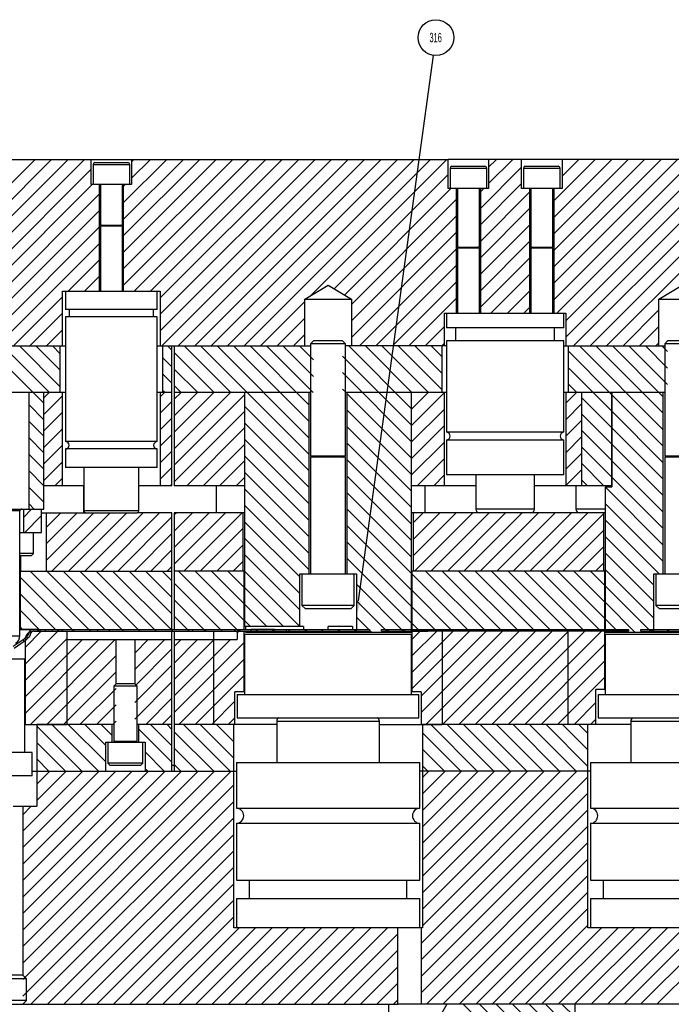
# Model space of a CAD drawing. Header units: inches. Extents: x 220 to 877, y 4 to 174.
# Tile 78 of 256: x 242 to 249, y 74 to 84. Entities that reach past the tile are written whole.
import ezdxf

# ---------------------------------------------------------------- set-up
doc = ezdxf.new("R2010")
doc.units = ezdxf.units.IN
doc.header["$LTSCALE"] = 0.5
doc.header["$MEASUREMENT"] = 0
for name, color, linetype in [('SID-M-D', 42, 'Continuous'), ('SID-M-F', 202, 'Continuous'), ('SID-M-S', 105, 'Continuous')]:
    doc.layers.add(name, color=color, linetype=linetype)
doc.styles.add('SLDTEXTSTYLE0', font='TXT', dxfattribs={"width": 0.595745})
pattern_1 = [(45, (285.02116, 41.34998), (-0.08838835, 0.08838835), [])]

msp = doc.modelspace()

# ---------------------------------------------------------------- hatches: boundary and pattern name
at = {"layer": 'SID-M-F'}
h = msp.add_hatch(dxfattribs=at)
h.set_pattern_fill('ANSI31', color=256, style=0)
h.set_pattern_definition(pattern_1)
edge = h.paths.add_edge_path(flags=0)
edge.add_arc((241.43178, 78.22929), 0.85, 309.385724, 314.226771)
edge.add_arc((241.98978, 77.65603), 0.05, 314.226771, 355.172726)
edge.add_arc((242.0695, 77.64929), 0.03, 90, 175.172726, ccw=False)
edge.add_line((242.0695, 77.67929), (242.11928, 77.67929))
edge.add_line((242.11928, 77.67929), (242.11928, 77.69929))
edge.add_line((242.11928, 77.69929), (242.0695, 77.69929))
edge.add_arc((242.0695, 77.64929), 0.05, 90, 175.172726)
edge.add_arc((241.98978, 77.65603), 0.03, 314.226771, 355.172726, ccw=False)
edge.add_arc((241.43178, 78.22929), 0.83, 309.491618, 314.226771, ccw=False)
edge.add_line((241.95963, 77.58877), (241.97114, 77.57234))
h = msp.add_hatch(dxfattribs=at)
h.set_pattern_fill('ANSI31', color=256, style=0)
h.set_pattern_definition(pattern_1)
h.paths.add_polyline_path([(242.19935, 77.69943), (242.19935, 77.67943), (242.26885, 77.67943), (242.26885, 77.69943)], flags=0)
h = msp.add_hatch(dxfattribs=at)
h.set_pattern_fill('ANSI31', color=256, style=0)
h.set_pattern_definition(pattern_1)
h.paths.add_polyline_path([(246.18178, 77.67943), (246.18178, 77.69943), (246.13194, 77.69943), (246.13194, 77.67943)], flags=0)

# ---------------------------------------------------------------- linework, layer by layer
at = {"layer": 'SID-M-D'}
msp.add_line((245.55756, 78.00368), (246.36304, 83.85451), dxfattribs=at)
at = {"layer": 'SID-M-D', "color": 0}
msp.add_circle((246.38927, 84.04509), 0.19237, dxfattribs=at)
at = {"layer": 'SID-M-D'}
msp.add_solid([(245.58332, 78.00013), (245.53628, 77.84913), (245.58332, 78.00013), (245.5318, 78.00722)], dxfattribs=at)
at = {"layer": 'SID-M-F', "linetype": 'Continuous'}
for p, q in [((240.18178, 80.83308), (242.08813, 82.73943)), ((240.2649, 80.73943), (242.2649, 82.73943)), ((240.44168, 80.73943), (242.44168, 82.73943)), ((240.61846, 80.73943), (242.61846, 82.73943)), ((243.03474, 82.27182), (243.50234, 82.73943)), ((243.03474, 82.09505), (243.67912, 82.73943)), ((243.03474, 81.91827), (243.85589, 82.73943)), ((243.03474, 81.74149), (244.03267, 82.73943)), ((243.03474, 81.56472), (244.20945, 82.73943)), ((243.03474, 81.38794), (244.38622, 82.73943)), ((243.12332, 82.71396), (243.14879, 82.73943)), ((243.12332, 82.53718), (243.32556, 82.73943)), ((243.15017, 81.32659), (244.563, 82.73943)), ((243.32694, 81.32659), (244.73978, 82.73943)), ((243.43178, 81.25466), (244.91655, 82.73943)), ((243.43178, 81.07788), (245.09333, 82.73943)), ((243.43178, 80.9011), (245.27011, 82.73943)), ((243.44688, 80.73943), (245.44688, 82.73943)), ((243.62366, 80.73943), (245.62366, 82.73943)), ((243.80044, 80.73943), (245.80044, 82.73943)), ((243.97721, 80.73943), (245.97721, 82.73943)), ((244.15399, 80.73943), (246.15399, 82.73943)), ((244.33077, 80.73943), (246.33077, 82.73943)), ((245.04633, 81.27821), (246.50754, 82.73943)), ((246.95462, 82.65617), (247.03787, 82.73943)), ((246.95462, 82.47939), (247.21465, 82.73943)), ((247.65344, 82.29433), (248.09854, 82.73943)), ((247.65344, 82.11755), (248.27531, 82.73943)), ((247.65344, 81.94078), (248.45209, 82.73943)), ((247.65344, 81.764), (248.62887, 82.73943)), ((247.65344, 81.58722), (248.80564, 82.73943)), ((247.65344, 81.41045), (248.98242, 82.73943)), ((247.65344, 81.23367), (249.1592, 82.73943)), ((247.68692, 81.09037), (249.33597, 82.73943)), ((247.74202, 82.73647), (247.74498, 82.73943)), ((247.74202, 82.55969), (247.92176, 82.73943)), ((247.78178, 81.00846), (249.51275, 82.73943)), ((247.78178, 80.83169), (249.68953, 82.73943)), ((247.8663, 80.73943), (249.8663, 82.73943)), ((248.04308, 80.73943), (250.04308, 82.73943)), ((248.21986, 80.73943), (250.21986, 82.73943)), ((240.79523, 80.73943), (242.69025, 82.63444)), ((245.29597, 81.35108), (246.52155, 82.57665)), ((246.86604, 82.21404), (247.30895, 82.65695)), ((240.97201, 80.73943), (242.70091, 82.46833)), ((243.03474, 82.4486), (243.05446, 82.46833)), ((246.86604, 82.03726), (247.30895, 82.48017)), ((241.14879, 80.73943), (242.77883, 82.36947)), ((245.4064, 81.28473), (246.55063, 82.42896)), ((246.86604, 82.39081), (246.90418, 82.42896)), ((246.86604, 81.86048), (247.39753, 82.39198)), ((245.48178, 81.18334), (246.61013, 82.31168)), ((241.32556, 80.73943), (242.77883, 82.19269)), ((246.86604, 81.68371), (247.39753, 82.2152)), ((245.48178, 81.00656), (246.61013, 82.13491)), ((241.50234, 80.73943), (242.77883, 82.01592)), ((245.48178, 80.82978), (246.61013, 81.95813)), ((246.86604, 81.50693), (247.39753, 82.03842)), ((241.67912, 80.73943), (242.77883, 81.83914)), ((246.86604, 81.33015), (247.39753, 81.86165)), ((245.5682, 80.73943), (246.61013, 81.78135)), ((242.44306, 81.32659), (242.77883, 81.66236)), ((246.86604, 81.15337), (247.39753, 81.68487)), ((245.74498, 80.73943), (246.61013, 81.60458)), ((242.61984, 81.32659), (242.77883, 81.48559)), ((245.92176, 80.73943), (246.61013, 81.4278)), ((246.97981, 81.09037), (247.39753, 81.50809)), ((247.15659, 81.09037), (247.39753, 81.33132)), ((241.85589, 80.73943), (242.38178, 81.26532)), ((244.50754, 80.73943), (244.98178, 81.21367)), ((246.09854, 80.73943), (246.61013, 81.25102)), ((247.33336, 81.09037), (247.39753, 81.15454)), ((248.39663, 80.73943), (248.78178, 81.12458)), ((242.03267, 80.73943), (242.38178, 81.08854)), ((244.68432, 80.73943), (244.98178, 81.03689)), ((242.20945, 80.73943), (242.38178, 80.91176)), ((246.27531, 80.73943), (246.48178, 80.9459)), ((248.57341, 80.73943), (248.78178, 80.9478)), ((244.8611, 80.73943), (244.98178, 80.86011)), ((242.18178, 80.12349), (241.56585, 80.73943)), ((242.24262, 80.23943), (241.74262, 80.73943)), ((242.35678, 80.30205), (241.9194, 80.73943)), ((242.35678, 80.47882), (242.09618, 80.73943)), ((242.35678, 80.6556), (242.27295, 80.73943)), ((243.55678, 80.69304), (243.51039, 80.73943)), ((244.18717, 80.23943), (243.68717, 80.73943)), ((245.02878, 79.57459), (243.86394, 80.73943)), ((245.02878, 79.75137), (244.04072, 80.73943)), ((245.02878, 79.92814), (244.2175, 80.73943)), ((245.02878, 80.10492), (244.39428, 80.73943)), ((245.07105, 80.23943), (244.57105, 80.73943)), ((245.07553, 80.41172), (244.74783, 80.73943)), ((245.07553, 80.5885), (244.92461, 80.73943)), ((246.12878, 80.06558), (245.45494, 80.73943)), ((246.13171, 80.23943), (245.63171, 80.73943)), ((246.30849, 80.23943), (245.80849, 80.73943)), ((246.45678, 80.26791), (245.98527, 80.73943)), ((246.45678, 80.44469), (246.16204, 80.73943)), ((246.45678, 80.62146), (246.33882, 80.73943)), ((246.45209, 80.73943), (246.48178, 80.76912)), ((248.27678, 80.21568), (247.80678, 80.68568)), ((248.82878, 79.84045), (247.92981, 80.73943)), ((248.60659, 80.23943), (248.10659, 80.73943)), ((248.82878, 80.19401), (248.28336, 80.73943)), ((248.87553, 80.32403), (248.46014, 80.73943)), ((248.87553, 80.50081), (248.63692, 80.73943)), ((248.75019, 80.73943), (248.78178, 80.77103)), ((248.87553, 80.67759), (248.81369, 80.73943)), ((243.55678, 80.51626), (243.45678, 80.61626)), ((244.01039, 80.23943), (243.58178, 80.66804)), ((246.12878, 79.8888), (245.38803, 80.62955)), ((243.83361, 80.23943), (243.58178, 80.49126)), ((248.27678, 80.0389), (247.80678, 80.5089)), ((243.55678, 80.33948), (243.45678, 80.43948)), ((246.12878, 79.71203), (245.38803, 80.45278)), ((243.48006, 80.23943), (243.45678, 80.26271)), ((243.65684, 80.23943), (243.58178, 80.31448)), ((245.42461, 80.23943), (245.38803, 80.276)), ((247.89948, 80.23943), (247.80678, 80.33212)), ((242.18178, 80.18143), (242.23978, 80.23943)), ((242.18178, 80.00466), (242.38178, 80.20466)), ((243.43178, 80.194), (243.47721, 80.23943)), ((243.43178, 80.01722), (243.55678, 80.14222)), ((243.58178, 80.16722), (243.65399, 80.23943)), ((243.58178, 79.99044), (243.83077, 80.23943)), ((243.58178, 79.81367), (244.00754, 80.23943)), ((243.58178, 79.63689), (244.18432, 80.23943)), ((243.58178, 79.46011), (244.33478, 80.21311)), ((246.12878, 79.53525), (245.43478, 80.22925)), ((246.12878, 80.06257), (246.30564, 80.23943)), ((246.12878, 79.88579), (246.48178, 80.23879)), ((247.78178, 80.12458), (247.89663, 80.23943)), ((248.27678, 79.86212), (247.95478, 80.18412)), ((248.82878, 79.66368), (248.27778, 80.21468)), ((248.82878, 80.01723), (248.60659, 80.23943)), ((242.18178, 79.94672), (242.01928, 80.10922)), ((243.58178, 79.28334), (244.33478, 80.03634)), ((245.02878, 79.39781), (244.33478, 80.09181)), ((246.12878, 79.35847), (245.43478, 80.05247)), ((246.12878, 79.70902), (246.48178, 80.06202)), ((247.78178, 79.9478), (247.95478, 80.1208)), ((248.82878, 79.4869), (248.27778, 80.0379)), ((242.18178, 79.76994), (242.01928, 79.93244)), ((242.18178, 79.82788), (242.38178, 80.02788)), ((243.43178, 79.84044), (243.55678, 79.96544)), ((247.78178, 79.77103), (247.95478, 79.94403)), ((248.27678, 79.68535), (247.95478, 80.00735)), ((242.18178, 79.6511), (242.38178, 79.8511)), ((243.71465, 79.23943), (244.33478, 79.85956)), ((245.02878, 79.22104), (244.33478, 79.91504)), ((246.12878, 79.1817), (245.43478, 79.8757)), ((246.12878, 79.53224), (246.48178, 79.88524)), ((248.27678, 79.50857), (247.95478, 79.83057)), ((248.82878, 79.31012), (248.27778, 79.86112)), ((242.18178, 79.59316), (242.01928, 79.75566)), ((243.43178, 79.66367), (243.55678, 79.78867)), ((245.02878, 79.04426), (244.33478, 79.73826)), ((247.78178, 79.59425), (247.95478, 79.76725)), ((242.18178, 79.47433), (242.38178, 79.67433)), ((243.89143, 79.23943), (244.33478, 79.68278)), ((246.12878, 79.00492), (245.43478, 79.69892)), ((246.12878, 79.35546), (246.48178, 79.70846)), ((248.27678, 79.33179), (247.95478, 79.65379)), ((248.82878, 79.13335), (248.27778, 79.68435)), ((242.18178, 79.41639), (242.01928, 79.57889)), ((243.43178, 79.48689), (243.55678, 79.61189)), ((245.02878, 78.86748), (244.33478, 79.56148)), ((246.12878, 78.82814), (245.43478, 79.52214)), ((246.18953, 79.23943), (246.48178, 79.53169)), ((247.78178, 79.41747), (247.95478, 79.59047)), ((248.82878, 78.95657), (248.27778, 79.50757)), ((242.18178, 79.23961), (242.01928, 79.40211)), ((242.18178, 79.29755), (242.38178, 79.49755)), ((243.43178, 79.31011), (243.55678, 79.43511)), ((244.0682, 79.23943), (244.33478, 79.50601)), ((247.78178, 79.2407), (247.95478, 79.4137)), ((248.19237, 79.23943), (247.95478, 79.47702)), ((242.30044, 79.23943), (242.38178, 79.32077)), ((244.24498, 79.23943), (244.33478, 79.32923)), ((245.02878, 78.69071), (244.33478, 79.38471)), ((246.12878, 78.65137), (245.43478, 79.34537)), ((246.3663, 79.23943), (246.48178, 79.35491)), ((248.0156, 79.23943), (247.95478, 79.30024)), ((248.82878, 78.77979), (248.27778, 79.33079)), ((242.18178, 79.06283), (242.01928, 79.22533)), ((243.53787, 79.23943), (243.55678, 79.25834)), ((245.02878, 78.51393), (244.33478, 79.20793)), ((248.82878, 78.60302), (248.20478, 79.22702)), ((246.12878, 78.47459), (245.43478, 79.16859)), ((241.96178, 78.90077), (242.05044, 78.98943)), ((242.07841, 78.98943), (242.01928, 79.04856)), ((245.02878, 78.33715), (244.33478, 79.03115)), ((246.12878, 78.29781), (245.43478, 78.99181)), ((248.82878, 78.42624), (248.20478, 79.05024)), ((241.97721, 78.73943), (242.15678, 78.919)), ((242.20678, 78.79222), (242.36399, 78.94943)), ((242.20678, 78.61544), (242.54077, 78.94943)), ((242.20678, 78.43867), (242.71754, 78.94943)), ((242.26932, 78.32443), (242.89432, 78.94943)), ((242.4461, 78.32443), (243.0711, 78.94943)), ((242.62287, 78.32443), (243.24787, 78.94943)), ((242.79965, 78.32443), (243.42465, 78.94943)), ((242.97643, 78.32443), (243.55678, 78.90478)), ((243.58178, 78.92978), (243.60143, 78.94943)), ((243.58178, 78.75301), (243.7782, 78.94943)), ((243.58178, 78.57623), (243.95498, 78.94943)), ((243.58178, 78.39945), (244.13176, 78.94943)), ((243.68354, 78.32443), (244.30854, 78.94943)), ((246.14378, 78.84013), (246.25308, 78.94943)), ((246.14378, 78.66336), (246.42986, 78.94943)), ((246.14378, 78.48658), (246.60663, 78.94943)), ((246.15841, 78.32443), (246.78341, 78.94943)), ((246.33519, 78.32443), (246.96019, 78.94943)), ((246.51196, 78.32443), (247.13696, 78.94943)), ((246.68874, 78.32443), (247.31374, 78.94943)), ((246.86552, 78.32443), (247.49052, 78.94943)), ((247.04229, 78.32443), (247.66729, 78.94943)), ((247.21907, 78.32443), (247.84407, 78.94943)), ((247.39585, 78.32443), (248.02085, 78.94943)), ((247.57262, 78.32443), (248.18978, 78.94159)), ((243.86031, 78.32443), (244.31978, 78.7839)), ((244.92728, 78.26188), (244.33478, 78.85438)), ((246.12878, 78.12104), (245.43478, 78.81504)), ((248.78382, 78.29443), (248.20478, 78.87346)), ((242.15399, 78.73943), (242.15678, 78.74222)), ((243.1532, 78.32443), (243.55678, 78.72801)), ((244.92728, 78.0851), (244.33478, 78.6776)), ((247.7494, 78.32443), (248.18978, 78.76481)), ((248.72728, 78.17419), (248.20478, 78.69669)), ((244.03709, 78.32443), (244.31978, 78.60712)), ((246.12878, 77.94426), (245.43478, 78.63826)), ((247.92618, 78.32443), (248.18978, 78.58804)), ((243.32998, 78.32443), (243.55678, 78.55123)), ((244.92728, 77.90832), (244.33478, 78.50082)), ((246.12878, 77.76748), (245.43478, 78.46148)), ((248.72728, 77.99741), (248.20478, 78.51991)), ((243.50676, 78.32443), (243.55678, 78.37445)), ((244.21387, 78.32443), (244.31978, 78.43035)), ((248.10295, 78.32443), (248.18978, 78.41126)), ((242.50123, 77.68272), (241.92628, 78.25767)), ((242.6813, 77.67943), (242.0363, 78.32443)), ((242.83808, 77.69943), (242.21308, 78.32443)), ((243.03486, 77.67943), (242.38986, 78.32443)), ((243.21163, 77.67943), (242.56663, 78.32443)), ((243.38841, 77.67943), (242.74341, 78.32443)), ((243.56519, 77.67943), (242.92019, 78.32443)), ((243.55678, 77.86461), (243.09696, 78.32443)), ((243.55678, 78.04139), (243.27374, 78.32443)), ((243.55678, 78.21816), (243.45052, 78.32443)), ((244.27229, 77.67943), (243.62729, 78.32443)), ((244.33278, 77.79572), (243.80407, 78.32443)), ((244.33278, 77.97249), (243.98085, 78.32443)), ((244.33278, 78.14927), (244.15762, 78.32443)), ((244.92728, 77.73155), (244.33478, 78.32405)), ((246.74717, 77.67943), (246.13078, 78.29581)), ((246.92394, 77.67943), (246.27894, 78.32443)), ((247.10072, 77.67943), (246.45572, 78.32443)), ((247.2775, 77.67943), (246.6325, 78.32443)), ((247.45428, 77.67943), (246.80928, 78.32443)), ((247.61105, 77.69943), (246.98605, 78.32443)), ((247.80783, 77.67943), (247.16283, 78.32443)), ((247.98461, 77.67943), (247.33961, 78.32443)), ((248.14138, 77.69943), (247.51638, 78.32443)), ((248.20278, 77.8148), (247.69316, 78.32443)), ((248.20278, 77.99158), (247.86994, 78.32443)), ((248.20278, 78.16836), (248.04671, 78.32443)), ((248.72728, 77.82063), (248.20478, 78.34313)), ((244.09552, 77.67943), (243.58178, 78.19316)), ((244.75262, 77.72943), (244.33478, 78.14727)), ((246.05006, 77.66943), (245.53628, 78.18321)), ((248.70171, 77.66943), (248.20478, 78.16636)), ((242.30775, 77.69943), (241.92628, 78.0809)), ((246.55039, 77.69943), (246.13078, 78.11904)), ((243.89874, 77.69943), (243.58178, 78.01639)), ((244.57585, 77.72943), (244.33478, 77.97049)), ((245.87328, 77.66943), (245.53628, 78.00643)), ((246.39361, 77.67943), (246.13078, 77.94226)), ((248.52494, 77.66943), (248.20478, 77.98958)), ((242.15097, 77.67943), (241.92628, 77.90412)), ((243.74196, 77.67943), (243.58178, 77.83961)), ((245.69651, 77.66943), (245.53628, 77.82965)), ((241.9542, 77.69943), (241.92628, 77.72734)), ((244.39907, 77.72943), (244.33478, 77.79372)), ((246.21684, 77.67943), (246.13078, 77.76548)), ((248.34816, 77.66943), (248.20478, 77.8128)), ((241.97978, 77.50456), (242.15465, 77.67943)), ((241.97978, 77.32778), (242.33143, 77.67943)), ((242.33194, 77.67994), (242.35143, 77.69943)), ((242.50453, 77.67943), (242.50162, 77.68233)), ((243.91874, 77.67943), (243.90678, 77.69139)), ((244.25678, 77.66024), (244.27597, 77.67943)), ((244.28178, 77.68524), (244.29597, 77.69943)), ((244.45275, 77.67943), (244.47275, 77.69943)), ((244.62953, 77.67943), (244.64953, 77.69943)), ((244.8063, 77.67943), (244.8263, 77.69943)), ((244.98308, 77.67943), (245.00308, 77.69943)), ((245.15986, 77.67943), (245.17986, 77.69943)), ((245.33663, 77.67943), (245.35663, 77.69943)), ((245.51341, 77.67943), (245.53341, 77.69943)), ((245.86696, 77.67943), (245.88696, 77.69943)), ((246.04374, 77.67943), (246.06374, 77.69943)), ((246.13178, 77.5907), (246.22052, 77.67943)), ((246.13178, 77.41392), (246.39729, 77.67943)), ((246.45678, 77.56214), (246.57407, 77.67943)), ((246.45678, 77.38537), (246.75085, 77.67943)), ((246.45678, 77.20859), (246.92762, 77.67943)), ((246.45678, 77.03181), (247.1044, 77.67943)), ((246.45678, 76.85504), (247.28118, 77.67943)), ((246.45795, 76.67943), (247.45795, 77.67943)), ((246.55678, 77.69304), (246.55039, 77.69943)), ((246.63473, 76.67943), (247.63473, 77.67943)), ((246.81151, 76.67943), (247.81151, 77.67943)), ((246.98828, 76.67943), (247.98828, 77.67943)), ((247.16506, 76.67943), (248.18506, 77.69943)), ((248.34184, 77.67943), (248.36184, 77.69943)), ((248.69539, 77.67943), (248.71539, 77.69943)), ((248.87217, 77.67943), (248.89217, 77.69943)), ((241.97978, 77.15101), (242.43178, 77.60301)), ((241.97978, 76.97423), (242.59498, 77.58943)), ((241.97978, 76.79745), (242.77176, 77.58943)), ((242.03854, 76.67943), (242.94854, 77.58943)), ((243.15728, 77.44462), (243.30209, 77.58943)), ((243.15728, 77.26785), (243.47887, 77.58943)), ((243.58178, 77.51557), (243.65564, 77.58943)), ((243.58178, 77.33879), (243.83242, 77.58943)), ((243.58178, 77.16202), (244.0092, 77.58943)), ((243.58178, 76.98524), (244.18597, 77.58943)), ((243.58178, 76.80846), (244.33178, 77.55846)), ((246.13178, 77.23714), (246.45678, 77.56214)), ((247.34184, 76.67943), (248.20178, 77.53938)), ((242.21531, 76.67943), (242.95628, 77.4204)), ((243.15728, 77.09107), (243.55678, 77.49057)), ((243.15728, 76.91429), (243.55678, 77.31379)), ((243.62953, 76.67943), (244.33178, 77.38169)), ((246.13178, 77.06037), (246.45678, 77.38537)), ((247.51861, 76.67943), (248.20178, 77.3626)), ((242.39209, 76.67943), (242.95628, 77.24362)), ((243.8063, 76.67943), (244.33178, 77.20491)), ((246.23178, 76.98359), (246.45678, 77.20859)), ((247.69539, 76.67943), (248.20178, 77.18582)), ((243.15728, 76.73752), (243.55678, 77.13702)), ((242.56887, 76.67943), (242.95628, 77.06685)), ((246.23178, 76.80681), (246.45678, 77.03181)), ((242.74564, 76.67943), (242.95628, 76.89007)), ((243.27597, 76.67943), (243.55678, 76.96024)), ((243.98308, 76.67943), (244.23178, 76.92813)), ((247.87217, 76.67943), (248.10678, 76.91405)), ((243.45275, 76.67943), (243.55678, 76.78346)), ((246.28118, 76.67943), (246.45678, 76.85504)), ((242.59031, 76.17943), (242.10678, 76.66296)), ((242.76709, 76.17943), (242.26709, 76.67943)), ((242.84578, 76.27751), (242.44387, 76.67943)), ((242.84578, 76.45429), (242.62064, 76.67943)), ((242.91628, 76.56057), (242.79742, 76.67943)), ((242.92242, 76.67943), (242.95628, 76.71329)), ((243.55678, 76.4504), (243.32775, 76.67943)), ((243.55678, 76.62717), (243.50453, 76.67943)), ((244.1813, 76.17943), (243.6813, 76.67943)), ((244.21928, 76.31823), (243.85808, 76.67943)), ((244.21928, 76.495), (244.03486, 76.67943)), ((244.15986, 76.67943), (244.23178, 76.75136)), ((244.21928, 76.67178), (244.21163, 76.67943)), ((246.83295, 76.17943), (246.33295, 76.67943)), ((247.00973, 76.17943), (246.50973, 76.67943)), ((247.18651, 76.17943), (246.68651, 76.67943)), ((247.36328, 76.17943), (246.86328, 76.67943)), ((247.54006, 76.17943), (247.04006, 76.67943)), ((247.71684, 76.17943), (247.21684, 76.67943)), ((247.89361, 76.17943), (247.39361, 76.67943)), ((248.01928, 76.23054), (247.57039, 76.67943)), ((248.01928, 76.40731), (247.74717, 76.67943)), ((248.01928, 76.58409), (247.92394, 76.67943)), ((248.04894, 76.67943), (248.10678, 76.73727)), ((243.55678, 76.27362), (243.19728, 76.63312)), ((244.00453, 76.17943), (243.58178, 76.60217)), ((246.65618, 76.17943), (246.24428, 76.59132)), ((242.41354, 76.17943), (242.10678, 76.48618)), ((243.4742, 76.17943), (243.26778, 76.38584)), ((243.82775, 76.17943), (243.58178, 76.4254)), ((246.4794, 76.17943), (246.24428, 76.41455)), ((242.23676, 76.17943), (242.10678, 76.3094)), ((243.65097, 76.17943), (243.58178, 76.24862)), ((246.30262, 76.17943), (246.24428, 76.23777)), ((241.95523, 75.53547), (242.5992, 76.17943)), ((241.95523, 75.35869), (242.77597, 76.17943)), ((241.95523, 75.18191), (242.95275, 76.17943)), ((241.95523, 75.00514), (243.12953, 76.17943)), ((241.95523, 74.82836), (243.3063, 76.17943)), ((241.95523, 74.65158), (243.48308, 76.17943)), ((241.95523, 74.47481), (243.65986, 76.17943)), ((241.95523, 74.29803), (243.83663, 76.17943)), ((241.95523, 74.12125), (244.01341, 76.17943)), ((241.95523, 73.94448), (244.19019, 76.17943)), ((242.10678, 76.04057), (242.24564, 76.17943)), ((242.10678, 75.86379), (242.42242, 76.17943)), ((243.29742, 76.17943), (243.26778, 76.20907)), ((246.24428, 76.11221), (246.31151, 76.17943)), ((246.24428, 75.93543), (246.48828, 76.17943)), ((246.24428, 75.75865), (246.66506, 76.17943)), ((246.24428, 75.58188), (246.84184, 76.17943)), ((246.24428, 75.4051), (247.01861, 76.17943)), ((246.24428, 75.22832), (247.19539, 76.17943)), ((246.24428, 75.05155), (247.37217, 76.17943)), ((246.24428, 74.87477), (247.54894, 76.17943)), ((246.24428, 74.69799), (247.72572, 76.17943)), ((246.24428, 74.52122), (247.9025, 76.17943)), ((241.95523, 73.7677), (244.21928, 76.03175)), ((246.23178, 74.33194), (248.01928, 76.11944)), ((246.23178, 74.15516), (248.01928, 75.94266)), ((242.04374, 73.67943), (244.21928, 75.85497)), ((241.95523, 75.71224), (242.04742, 75.80443)), ((246.23178, 73.97839), (248.01928, 75.76589)), ((242.22052, 73.67943), (244.21928, 75.6782)), ((242.39729, 73.67943), (244.21928, 75.50142)), ((246.23178, 73.80161), (248.01928, 75.58911)), ((246.28638, 73.67943), (248.01928, 75.41233)), ((242.57407, 73.67943), (244.21928, 75.32464)), ((246.46316, 73.67943), (248.01928, 75.23556)), ((242.75085, 73.67943), (244.21928, 75.14787)), ((242.92762, 73.67943), (244.21928, 74.97109)), ((246.63993, 73.67943), (248.01928, 75.05878)), ((246.81671, 73.67943), (248.01928, 74.882)), ((243.1044, 73.67943), (244.21928, 74.79431)), ((246.99349, 73.67943), (248.01928, 74.70523)), ((243.28118, 73.67943), (244.21928, 74.61754)), ((243.45795, 73.67943), (244.27795, 74.49943)), ((243.63473, 73.67943), (244.45473, 74.49943)), ((243.81151, 73.67943), (244.63151, 74.49943)), ((243.98828, 73.67943), (244.80828, 74.49943)), ((244.16506, 73.67943), (244.98506, 74.49943)), ((244.34184, 73.67943), (245.16184, 74.49943)), ((244.51861, 73.67943), (245.33861, 74.49943)), ((244.69539, 73.67943), (245.51539, 74.49943)), ((244.87217, 73.67943), (245.69217, 74.49943)), ((245.04894, 73.67943), (245.86894, 74.49943)), ((247.17026, 73.67943), (248.01928, 74.52845)), ((247.34704, 73.67943), (248.16704, 74.49943)), ((247.52382, 73.67943), (248.34382, 74.49943)), ((247.70059, 73.67943), (248.52059, 74.49943)), ((247.87737, 73.67943), (248.69737, 74.49943)), ((248.05415, 73.67943), (248.87415, 74.49943)), ((248.23092, 73.67943), (249.05092, 74.49943)), ((248.4077, 73.67943), (249.2277, 74.49943)), ((248.58448, 73.67943), (249.40448, 74.49943)), ((248.76125, 73.67943), (249.58125, 74.49943)), ((245.22572, 73.67943), (245.98178, 74.43549)), ((245.4025, 73.67943), (245.98178, 74.25872)), ((245.57927, 73.67943), (245.98178, 74.08194)), ((245.75605, 73.67943), (245.98178, 73.90516)), ((245.93283, 73.67943), (245.98178, 73.72839)), ((247.88178, 72.47895), (246.6813, 73.67943)), ((247.88178, 72.65573), (246.85808, 73.67943)), ((247.88178, 72.8325), (247.03486, 73.67943)), ((247.88178, 73.00928), (247.21163, 73.67943)), ((247.88178, 73.18606), (247.38841, 73.67943)), ((247.88178, 73.36283), (247.56519, 73.67943)), ((247.88178, 73.53961), (247.74196, 73.67943))]:
    msp.add_line(p, q, dxfattribs=at)
at = {"layer": 'SID-M-S'}
for p, q in [((240.14202, 82.73943), (246.52155, 82.73943)), ((242.69025, 82.46833), (242.69025, 82.73943)), ((242.70993, 82.68486), (242.70993, 82.46833)), ((242.70993, 82.68486), (243.10363, 82.68486)), ((242.72962, 82.70455), (243.08395, 82.70455)), ((243.10363, 82.46833), (243.10363, 82.68486)), ((243.12332, 82.73943), (243.12332, 82.46833)), ((246.52155, 82.42896), (246.52155, 82.73943)), ((250.75462, 82.73943), (246.52155, 82.73943)), ((246.95462, 82.73943), (246.95462, 82.42896)), ((247.30895, 82.42896), (247.30895, 82.73943)), ((247.74202, 82.73943), (247.74202, 82.42896)), ((246.54123, 82.64549), (246.54123, 82.42896)), ((246.54123, 82.64549), (246.93493, 82.64549)), ((246.56092, 82.66518), (246.91525, 82.66518)), ((246.93493, 82.42896), (246.93493, 82.64549)), ((247.32863, 82.64549), (247.32863, 82.42896)), ((247.32863, 82.64549), (247.72233, 82.64549)), ((247.34832, 82.66518), (247.70265, 82.66518)), ((247.72233, 82.42896), (247.72233, 82.64549)), ((243.12332, 82.46833), (242.69025, 82.46833)), ((242.77883, 81.32659), (242.77883, 82.46833)), ((242.78867, 82.46833), (242.78867, 82.03486)), ((243.02489, 82.03486), (243.02489, 82.46833)), ((243.03474, 82.46833), (243.03474, 81.32659)), ((246.95462, 82.42896), (246.52155, 82.42896)), ((246.61013, 81.09037), (246.61013, 82.42896)), ((246.61997, 82.42896), (246.61997, 81.79864)), ((246.85619, 81.79864), (246.85619, 82.42896)), ((246.86604, 82.42896), (246.86604, 81.09037)), ((247.74202, 82.42896), (247.30895, 82.42896)), ((247.39753, 81.09037), (247.39753, 82.42896)), ((247.40737, 82.42896), (247.40737, 81.79864)), ((247.64359, 81.79864), (247.64359, 82.42896)), ((247.65344, 82.42896), (247.65344, 81.09037)), ((242.78867, 82.03486), (243.02489, 82.03486)), ((242.80416, 82.03333), (242.78867, 82.0277)), ((242.78867, 82.0277), (242.78867, 81.32659)), ((242.78867, 82.0277), (243.02489, 82.0277)), ((242.80416, 82.03333), (243.00941, 82.03333)), ((243.02489, 82.0277), (243.00941, 82.03333)), ((243.02489, 81.32659), (243.02489, 82.0277)), ((246.61997, 81.79864), (246.85619, 81.79864)), ((246.63546, 81.79711), (246.61997, 81.79148)), ((246.61997, 81.79148), (246.61997, 81.09037)), ((246.61997, 81.79148), (246.85619, 81.79148)), ((246.63546, 81.79711), (246.8407, 81.79711)), ((246.85619, 81.79148), (246.8407, 81.79711)), ((246.85619, 81.09037), (246.85619, 81.79148)), ((247.40737, 81.79864), (247.64359, 81.79864)), ((247.42286, 81.79711), (247.40737, 81.79148)), ((247.40737, 81.79148), (247.40737, 81.09037)), ((247.40737, 81.79148), (247.64359, 81.79148)), ((247.42286, 81.79711), (247.62811, 81.79711)), ((247.64359, 81.79148), (247.62811, 81.79711)), ((247.64359, 81.09037), (247.64359, 81.79148)), ((242.38178, 81.32659), (243.43178, 81.32659)), ((242.38178, 80.73943), (242.38178, 81.32659)), ((242.41466, 81.32659), (242.41466, 81.12974)), ((243.39891, 81.12974), (243.39891, 81.32659)), ((243.43178, 81.32659), (243.43178, 80.73943)), ((244.98178, 81.23943), (245.23178, 81.38964)), ((245.23178, 81.38964), (245.48178, 81.23943)), ((248.78178, 81.23943), (249.03178, 81.38964)), ((244.98178, 81.23943), (245.48178, 81.23943)), ((244.98178, 80.73943), (244.98178, 81.23943)), ((245.48178, 81.23943), (245.48178, 80.73943)), ((248.78178, 80.73943), (248.78178, 81.23943)), ((248.78178, 81.23943), (249.28178, 81.23943)), ((243.39891, 81.12974), (242.41466, 81.12974)), ((242.45403, 81.12974), (242.45403, 81.051)), ((243.35954, 81.051), (243.35954, 81.12974)), ((242.41466, 81.051), (242.41466, 79.71242)), ((243.39891, 81.051), (242.41466, 81.051)), ((243.39891, 79.71242), (243.39891, 81.051)), ((246.48178, 80.73943), (246.48178, 81.09037)), ((246.48178, 81.09037), (247.78178, 81.09037)), ((246.50186, 81.09037), (246.50186, 80.93289)), ((247.7617, 80.93289), (247.7617, 81.09037)), ((247.78178, 81.09037), (247.78178, 80.73943)), ((247.7617, 80.93289), (246.50186, 80.93289)), ((246.60029, 80.93289), (246.60029, 80.7951)), ((247.66328, 80.7951), (247.66328, 80.93289)), ((245.07553, 80.79443), (245.04428, 80.76318)), ((245.38803, 80.79443), (245.07553, 80.79443)), ((245.41928, 80.76318), (245.38803, 80.79443)), ((246.50186, 80.7951), (246.50186, 79.81277)), ((247.7617, 80.7951), (246.50186, 80.7951)), ((247.7617, 79.81277), (247.7617, 80.7951)), ((248.87553, 80.79443), (248.84428, 80.76318)), ((249.18803, 80.79443), (248.87553, 80.79443)), ((240.1617, 80.73943), (242.41466, 80.73943)), ((242.35678, 80.23943), (242.35678, 80.73943)), ((243.39891, 80.73943), (245.04428, 80.73943)), ((243.45678, 80.73943), (243.45678, 80.23943)), ((243.55678, 79.23943), (243.55678, 80.73943)), ((243.58178, 80.73943), (243.58178, 79.23943)), ((245.04428, 80.76318), (245.04428, 79.5562)), ((245.41928, 80.76318), (245.04428, 80.76318)), ((245.41928, 79.5562), (245.41928, 80.76318)), ((246.50186, 80.73943), (245.41928, 80.73943)), ((246.45678, 80.23943), (246.45678, 80.73943)), ((247.7617, 80.73943), (248.84428, 80.73943)), ((247.80678, 80.73943), (247.80678, 80.23943)), ((248.84428, 80.76318), (248.84428, 79.5562)), ((249.21928, 80.76318), (248.84428, 80.76318)), ((242.41466, 80.23943), (240.1617, 80.23943)), ((242.01928, 80.23943), (242.01928, 78.98943)), ((242.18178, 78.98943), (242.18178, 80.23943)), ((242.38178, 79.23943), (242.38178, 80.23943)), ((243.55678, 80.23943), (243.39891, 80.23943)), ((243.43178, 80.23943), (243.43178, 79.23943)), ((245.04428, 80.23943), (243.58178, 80.23943)), ((244.33478, 80.23943), (244.33478, 77.72943)), ((245.02878, 78.29443), (245.02878, 80.23943)), ((246.50186, 80.23943), (245.41928, 80.23943)), ((245.43478, 80.23943), (245.43478, 78.29443)), ((246.12878, 77.66943), (246.12878, 80.23943)), ((246.48178, 79.23943), (246.48178, 80.23943)), ((248.84428, 80.23943), (247.7617, 80.23943)), ((247.78178, 80.23943), (247.78178, 79.23943)), ((247.95478, 79.23943), (247.95478, 80.23943)), ((248.27678, 79.23943), (248.27678, 80.23943)), ((248.27778, 80.23943), (248.27778, 79.22943)), ((248.82878, 78.29443), (248.82878, 80.23943)), ((247.7617, 79.81277), (246.50186, 79.81277)), ((246.50186, 79.73018), (246.50186, 79.35809)), ((247.7617, 79.73018), (246.50186, 79.73018)), ((247.7617, 79.35809), (247.7617, 79.73018)), ((243.39891, 79.71242), (242.41466, 79.71242)), ((242.41466, 79.63368), (242.41466, 79.43683)), ((243.39891, 79.63368), (242.41466, 79.63368)), ((243.39891, 79.43683), (243.39891, 79.63368)), ((245.04428, 79.5562), (245.07134, 79.54635)), ((245.41928, 79.5562), (245.04428, 79.5562)), ((245.04428, 79.54482), (245.04428, 78.29443)), ((245.41928, 79.54482), (245.04428, 79.54482)), ((245.39223, 79.54635), (245.07134, 79.54635)), ((245.39223, 79.54635), (245.41928, 79.5562)), ((245.41928, 78.29443), (245.41928, 79.54482)), ((248.84428, 79.5562), (248.87134, 79.54635)), ((249.21928, 79.5562), (248.84428, 79.5562)), ((248.84428, 79.54482), (248.84428, 78.29443)), ((249.21928, 79.54482), (248.84428, 79.54482)), ((249.19223, 79.54635), (248.87134, 79.54635)), ((243.39891, 79.43683), (242.41466, 79.43683)), ((242.61151, 79.43683), (242.61151, 78.96911)), ((243.20206, 78.96911), (243.20206, 79.43683)), ((247.7617, 79.35809), (246.50186, 79.35809)), ((246.81682, 79.35809), (246.81682, 78.9888)), ((247.44674, 78.9888), (247.44674, 79.35809)), ((242.61151, 79.23943), (242.18178, 79.23943)), ((242.60678, 79.23943), (242.60678, 78.94943)), ((243.55678, 79.23943), (243.20206, 79.23943)), ((244.33478, 79.23943), (243.58178, 79.23943)), ((244.03178, 79.23943), (244.03178, 78.94943)), ((246.81682, 79.23943), (246.12878, 79.23943)), ((246.26928, 79.23943), (246.26928, 78.94943)), ((248.27678, 79.23943), (247.44674, 79.23943)), ((247.89182, 79.23943), (247.89182, 78.9888)), ((248.20478, 79.22943), (248.20478, 77.66943)), ((248.20478, 79.22943), (248.27778, 79.22943)), ((240.68178, 78.98943), (242.18178, 78.98943)), ((241.96178, 78.98943), (241.96178, 78.73943)), ((242.15678, 78.73943), (242.15678, 78.98943)), ((247.44674, 78.9888), (246.81682, 78.9888)), ((248.20478, 78.9888), (247.89182, 78.9888)), ((241.92528, 78.96943), (240.93828, 78.96943)), ((241.92528, 77.63131), (241.92528, 78.96943)), ((242.15678, 78.94943), (243.18237, 78.94943)), ((242.20678, 78.94943), (242.20678, 78.32443)), ((243.20206, 78.96911), (242.61151, 78.96911)), ((243.55678, 78.94943), (243.18237, 78.94943)), ((243.55678, 77.69943), (243.55678, 78.94943)), ((243.58178, 78.94943), (243.58178, 77.69943)), ((244.33478, 78.94943), (243.58178, 78.94943)), ((244.31978, 78.32443), (244.31978, 78.94943)), ((247.40737, 78.94943), (246.12878, 78.94943)), ((246.14378, 78.94943), (246.14378, 78.32443)), ((248.20478, 78.94943), (247.40737, 78.94943)), ((248.18978, 78.32443), (248.18978, 78.94943)), ((241.92528, 78.73943), (242.15678, 78.73943)), ((242.06928, 78.51443), (242.06928, 78.73943)), ((242.06928, 78.51443), (241.92528, 78.51443)), ((242.04428, 78.48943), (241.92528, 78.48943)), ((241.93178, 78.48943), (241.93178, 78.32443)), ((242.04428, 78.48943), (242.06928, 78.51443)), ((241.92528, 78.32443), (243.55678, 78.32443)), ((241.92628, 78.32443), (241.92628, 77.69943)), ((244.33478, 78.32443), (243.58178, 78.32443)), ((244.33278, 77.69943), (244.33278, 78.32443)), ((244.92728, 77.72943), (244.92728, 78.29443)), ((244.92728, 78.29443), (245.53628, 78.29443)), ((244.95053, 78.29443), (244.95053, 77.95693)), ((245.51303, 77.95693), (245.51303, 78.29443)), ((245.53628, 78.29443), (245.53628, 77.66943)), ((248.20478, 78.32443), (246.12878, 78.32443)), ((246.13078, 78.32443), (246.13078, 77.69943)), ((248.20278, 77.69943), (248.20278, 78.32443)), ((248.72728, 77.66943), (248.72728, 78.29443)), ((248.72728, 78.29443), (249.33628, 78.29443)), ((248.75053, 78.29443), (248.75053, 77.95693)), ((244.95053, 77.95693), (244.98803, 77.91943)), ((245.51303, 77.95693), (244.95053, 77.95693)), ((245.47553, 77.91943), (245.51303, 77.95693)), ((248.75053, 77.95693), (248.78803, 77.91943)), ((249.31303, 77.95693), (248.75053, 77.95693)), ((245.47553, 77.91943), (244.98803, 77.91943)), ((249.27553, 77.91943), (248.78803, 77.91943)), ((244.96679, 77.72943), (244.33478, 77.72943)), ((244.34741, 77.72943), (244.34741, 77.69943)), ((244.96679, 77.72943), (244.96679, 77.69943)), ((245.49418, 77.72943), (245.23438, 77.72943)), ((245.23438, 77.69943), (245.23438, 77.72943)), ((245.49418, 77.72943), (245.49418, 77.69943)), ((240.93828, 77.63131), (241.92528, 77.63131)), ((241.92528, 77.69943), (244.40123, 77.69943)), ((242.11928, 77.69929), (241.92528, 77.69929)), ((242.0695, 77.67929), (242.11928, 77.67929)), ((242.06978, 77.67943), (244.40123, 77.67943)), ((242.11928, 77.67929), (242.11928, 77.69929)), ((242.11935, 77.69943), (242.11935, 77.67943)), ((242.11935, 77.67943), (242.26885, 77.67943)), ((242.19935, 77.67943), (242.19935, 77.69943)), ((242.26885, 77.69943), (242.26885, 77.67943)), ((242.33194, 77.67943), (242.33194, 77.69943)), ((242.38178, 77.67943), (242.38178, 77.69943)), ((242.43178, 76.67943), (242.43178, 77.67943)), ((242.50123, 77.69943), (242.50123, 77.67943)), ((242.50162, 77.67943), (242.50162, 77.69943)), ((242.75678, 77.69943), (242.75678, 77.67943)), ((242.88678, 77.67943), (242.88678, 77.69943)), ((243.55678, 76.17943), (243.55678, 77.67943)), ((243.58178, 77.67943), (243.58178, 76.17943)), ((243.77678, 77.69943), (243.77678, 77.67943)), ((243.90678, 77.67943), (243.90678, 77.69943)), ((244.00678, 76.67943), (244.00678, 77.67943)), ((244.23155, 77.69943), (244.23155, 77.67943)), ((244.23194, 77.67943), (244.23194, 77.69943)), ((244.25678, 77.67943), (244.25678, 77.58943)), ((244.28178, 77.67943), (244.28178, 77.69943)), ((244.33178, 77.02943), (244.33178, 77.67943)), ((244.33678, 77.64943), (244.33678, 76.99943)), ((244.33678, 77.64943), (246.12678, 77.64943)), ((244.34741, 77.67943), (244.34741, 77.66943)), ((244.34741, 77.66943), (245.49418, 77.66943)), ((244.40123, 77.69943), (244.40123, 77.67943)), ((244.65678, 77.69943), (244.40123, 77.69943)), ((244.65678, 77.67943), (244.40123, 77.67943)), ((244.40162, 77.67943), (244.40162, 77.69943)), ((244.65678, 77.69943), (244.65678, 77.67943)), ((244.65678, 77.69943), (245.67678, 77.69943)), ((244.65678, 77.67943), (245.67678, 77.67943)), ((244.78678, 77.67943), (244.78678, 77.69943)), ((244.96679, 77.67943), (244.96679, 77.66943)), ((245.23438, 77.66943), (245.23438, 77.67943)), ((245.49418, 77.67943), (245.49418, 77.66943)), ((245.49418, 77.66943), (246.12878, 77.66943)), ((245.67678, 77.69943), (245.67678, 77.67943)), ((245.80678, 77.67943), (245.80678, 77.69943)), ((245.80678, 77.69943), (248.45678, 77.69943)), ((245.80678, 77.67943), (246.13178, 77.67943)), ((246.12678, 76.99943), (246.12678, 77.64943)), ((246.13155, 77.69943), (246.13155, 77.67943)), ((246.13178, 77.67943), (246.13178, 77.02943)), ((248.45678, 77.67943), (246.13178, 77.67943)), ((246.13194, 77.67943), (246.13194, 77.69943)), ((246.13194, 77.67943), (246.30123, 77.67943)), ((246.18178, 77.67943), (246.18178, 77.69943)), ((246.30123, 77.69943), (246.30123, 77.67943)), ((246.30162, 77.67943), (246.30162, 77.69943)), ((246.45678, 77.67943), (246.45678, 76.67943)), ((246.55678, 77.69943), (246.55678, 77.67943)), ((246.68678, 77.67943), (246.68678, 77.69943)), ((247.57678, 77.69943), (247.57678, 77.67943)), ((247.70678, 77.67943), (247.70678, 77.69943)), ((247.80678, 76.67943), (247.80678, 77.67943)), ((248.08178, 77.67943), (248.08178, 77.69943)), ((248.20123, 77.69943), (248.20123, 77.67943)), ((248.20162, 77.67943), (248.20162, 77.69943)), ((248.20178, 77.05443), (248.20178, 77.67943)), ((248.20478, 77.66943), (249.84507, 77.66943)), ((248.20678, 77.64943), (248.20678, 76.99943)), ((248.20678, 77.64943), (249.85678, 77.64943)), ((248.45678, 77.69943), (248.45678, 77.67943)), ((248.58678, 77.67943), (248.58678, 77.69943)), ((248.58678, 77.69943), (249.47678, 77.69943)), ((248.58678, 77.67943), (249.47678, 77.67943)), ((241.95963, 77.58877), (241.85315, 77.5142)), ((241.86465, 77.49777), (241.97114, 77.57234)), ((241.97114, 77.57234), (241.95963, 77.58877)), ((241.97978, 77.58943), (241.97978, 76.67943)), ((242.43178, 77.58943), (243.55678, 77.58943)), ((242.95628, 77.11443), (242.95628, 77.58943)), ((243.15728, 77.58943), (243.15728, 77.11443)), ((243.58178, 77.58943), (244.25678, 77.58943)), ((241.97678, 77.37943), (240.88678, 77.37943)), ((241.97678, 76.37943), (241.97678, 77.37943)), ((242.95628, 77.11443), (242.93178, 77.08993)), ((242.93178, 77.08993), (242.93178, 76.49874)), ((243.18178, 77.08993), (242.93178, 77.08993)), ((243.15728, 77.11443), (242.95628, 77.11443)), ((243.18178, 77.08993), (243.15728, 77.11443)), ((243.18178, 76.49874), (243.18178, 77.08993)), ((244.23178, 76.67943), (244.23178, 77.02943)), ((244.33678, 77.02943), (244.23178, 77.02943)), ((244.25678, 76.99943), (244.25678, 76.74943)), ((244.25678, 76.99943), (246.20678, 76.99943)), ((246.23178, 77.02943), (246.12678, 77.02943)), ((246.20678, 76.74943), (246.20678, 76.99943)), ((246.23178, 77.02943), (246.23178, 76.67943)), ((248.10678, 76.67943), (248.10678, 77.05443)), ((248.20678, 77.05443), (248.10678, 77.05443)), ((248.13178, 76.99943), (248.13178, 76.74943)), ((248.13178, 76.99943), (249.93178, 76.99943)), ((241.97678, 76.67943), (242.43178, 76.67943)), ((242.93178, 76.67943), (242.10678, 76.67943)), ((242.10678, 76.67943), (242.10678, 75.80443)), ((242.91628, 76.48943), (242.91628, 76.67943)), ((243.55678, 76.67943), (243.18178, 76.67943)), ((243.19728, 76.67943), (243.19728, 76.48943)), ((244.6806, 76.67943), (243.58178, 76.67943)), ((244.21928, 74.49943), (244.21928, 76.67943)), ((244.25678, 76.74943), (246.20678, 76.74943)), ((244.6806, 76.71352), (244.6806, 76.27108)), ((244.6806, 76.71352), (245.78296, 76.71352)), ((245.78296, 76.27108), (245.78296, 76.71352)), ((245.78296, 76.67943), (246.45678, 76.67943)), ((248.4806, 76.67943), (246.24428, 76.67943)), ((246.24428, 76.67943), (246.24428, 74.49943)), ((248.01928, 74.49943), (248.01928, 76.67943)), ((248.13178, 76.74943), (249.93178, 76.74943)), ((248.4806, 76.71352), (248.4806, 76.27108)), ((248.4806, 76.71352), (249.58296, 76.71352)), ((242.84578, 76.48943), (243.26778, 76.48943)), ((242.84578, 76.17943), (242.84578, 76.48943)), ((242.86928, 76.48943), (242.86928, 76.26443)), ((242.93178, 76.49874), (242.95209, 76.49135)), ((243.18178, 76.49874), (242.93178, 76.49874)), ((242.93178, 76.48982), (242.93178, 76.48943)), ((243.18178, 76.48982), (242.93178, 76.48982)), ((243.16148, 76.49135), (242.95209, 76.49135)), ((243.16148, 76.49135), (243.18178, 76.49874)), ((243.18178, 76.48943), (243.18178, 76.48982)), ((243.24428, 76.26443), (243.24428, 76.48943)), ((243.26778, 76.48943), (243.26778, 76.17943)), ((242.05678, 76.37943), (240.80678, 76.37943)), ((242.05678, 76.12943), (242.05678, 76.37943)), ((242.86928, 76.26443), (242.89428, 76.23943)), ((243.24428, 76.26443), (242.86928, 76.26443)), ((243.21928, 76.23943), (242.89428, 76.23943)), ((243.21928, 76.23943), (243.24428, 76.26443)), ((243.58178, 76.23943), (243.55678, 76.23943)), ((244.24753, 76.27108), (244.24753, 75.7809)), ((244.24753, 76.27108), (246.21604, 76.27108)), ((246.21604, 75.7809), (246.21604, 76.27108)), ((248.04753, 76.27108), (248.04753, 75.7809)), ((248.04753, 76.27108), (250.01604, 76.27108)), ((242.05678, 76.12943), (240.80678, 76.12943)), ((242.05678, 76.17943), (244.24753, 76.17943)), ((248.04753, 76.17943), (246.21604, 76.17943)), ((241.854, 75.80443), (242.10678, 75.80443)), ((241.95523, 75.80443), (241.95523, 73.99193)), ((244.24753, 75.7809), (246.21604, 75.7809)), ((248.04753, 75.7809), (250.01604, 75.7809)), ((244.24753, 75.61953), (244.24753, 75.01124)), ((244.24753, 75.61953), (246.21604, 75.61953)), ((246.21604, 75.01124), (246.21604, 75.61953)), ((248.04753, 75.61953), (248.04753, 75.01124)), ((248.04753, 75.61953), (250.01604, 75.61953)), ((244.24753, 75.01124), (246.21604, 75.01124)), ((244.38533, 75.01124), (244.38533, 74.81439)), ((246.07824, 74.81439), (246.07824, 75.01124)), ((248.04753, 75.01124), (250.01604, 75.01124)), ((248.18533, 75.01124), (248.18533, 74.81439)), ((244.24753, 74.81439), (244.24753, 74.49943)), ((244.24753, 74.81439), (246.21604, 74.81439)), ((246.21604, 74.49943), (246.21604, 74.81439)), ((248.04753, 74.81439), (248.04753, 74.49943)), ((248.04753, 74.81439), (250.01604, 74.81439)), ((246.24428, 74.49943), (244.21928, 74.49943)), ((245.98178, 73.67943), (245.98178, 74.49943)), ((246.23178, 74.49943), (246.23178, 73.67943)), ((250.04428, 74.49943), (248.01928, 74.49943)), ((241.99428, 73.95288), (240.86928, 73.95288)), ((241.95523, 73.99193), (240.90833, 73.99193)), ((241.99428, 73.95288), (241.95523, 73.99193)), ((241.99428, 73.71848), (241.99428, 73.95288)), ((241.99428, 73.71848), (240.86928, 73.71848)), ((241.95523, 73.67943), (241.99428, 73.71848)), ((239.65678, 73.67943), (245.98178, 73.67943)), ((246.50678, 73.67943), (245.88178, 72.5969)), ((245.88178, 73.67943), (245.88178, 67.67943)), ((253.73128, 73.67943), (245.98178, 73.67943)), ((247.88178, 67.67943), (247.88178, 73.67943))]:
    msp.add_line(p, q, dxfattribs=at)
for centre, radius, start, end in [((242.72962, 82.68486), 0.01969, 90, 180), ((243.08395, 82.68486), 0.01969, 0, 90), ((246.56092, 82.64549), 0.01969, 90, 180), ((246.91525, 82.64549), 0.01969, 0, 90), ((247.34832, 82.64549), 0.01969, 90, 180), ((247.70265, 82.64549), 0.01969, 0, 90), ((242.80389, 82.03407), 0.000787, 290, 90), ((243.00967, 82.03407), 0.000787, 90, 250), ((246.63519, 81.79785), 0.000787, 290, 90), ((246.84097, 81.79785), 0.000787, 90, 250), ((247.42259, 81.79785), 0.000787, 290, 90), ((247.62838, 81.79785), 0.000787, 90, 250), ((246.49989, 79.77148), 0.04134, 272.729403, 87.270597), ((247.76367, 79.77148), 0.04134, 92.729403, 267.270597), ((242.41466, 79.67305), 0.03937, 270, 90), ((243.39891, 79.67305), 0.03937, 90, 270), ((245.07107, 79.54561), 0.000787, 270, 70), ((245.3925, 79.54561), 0.000787, 110, 270), ((248.87107, 79.54561), 0.000787, 270, 70), ((241.94528, 78.96943), 0.02, 90, 180), ((246.85619, 78.9888), 0.03937, 180, 270), ((247.40737, 78.9888), 0.03937, 270, 0), ((247.93119, 78.9888), 0.03937, 180, 270), ((242.63119, 78.96911), 0.01969, 180, 270), ((243.18237, 78.96911), 0.01969, 270, 0), ((241.83528, 77.63131), 0.09, 298.340202, 0), ((241.43178, 78.22929), 0.83, 309.491618, 314.226771), ((241.43178, 78.22929), 0.85, 309.385724, 314.226771), ((242.06978, 77.58943), 0.09, 90, 180), ((241.98978, 77.65603), 0.03, 314.226771, 355.172726), ((242.0695, 77.64929), 0.05, 90, 175.172726), ((241.98978, 77.65603), 0.05, 314.226771, 355.172726), ((242.0695, 77.64929), 0.03, 90, 175.172726), ((244.71997, 76.71352), 0.03937, 114.216783, 180), ((245.74359, 76.71352), 0.03937, 0, 65.783217), ((248.51997, 76.71352), 0.03937, 114.216783, 180), ((242.95182, 76.49061), 0.000787, 270, 70), ((243.16175, 76.49061), 0.000787, 110, 270), ((244.24556, 75.70022), 0.08071, 271.397597, 88.602403), ((246.218, 75.70022), 0.08071, 91.397597, 268.602403), ((248.04556, 75.70022), 0.08071, 271.397597, 88.602403)]:
    msp.add_arc(centre, radius, start, end, dxfattribs=at)

# ---------------------------------------------------------------- texts
at = {"layer": 'SID-M-D', "color": 0, "insert": (246.38625, 84.09619), "char_height": 0.1, "attachment_point": 2, "style": 'SLDTEXTSTYLE0'}
msp.add_mtext('316', dxfattribs=at)

doc.saveas('drawing.dxf')
